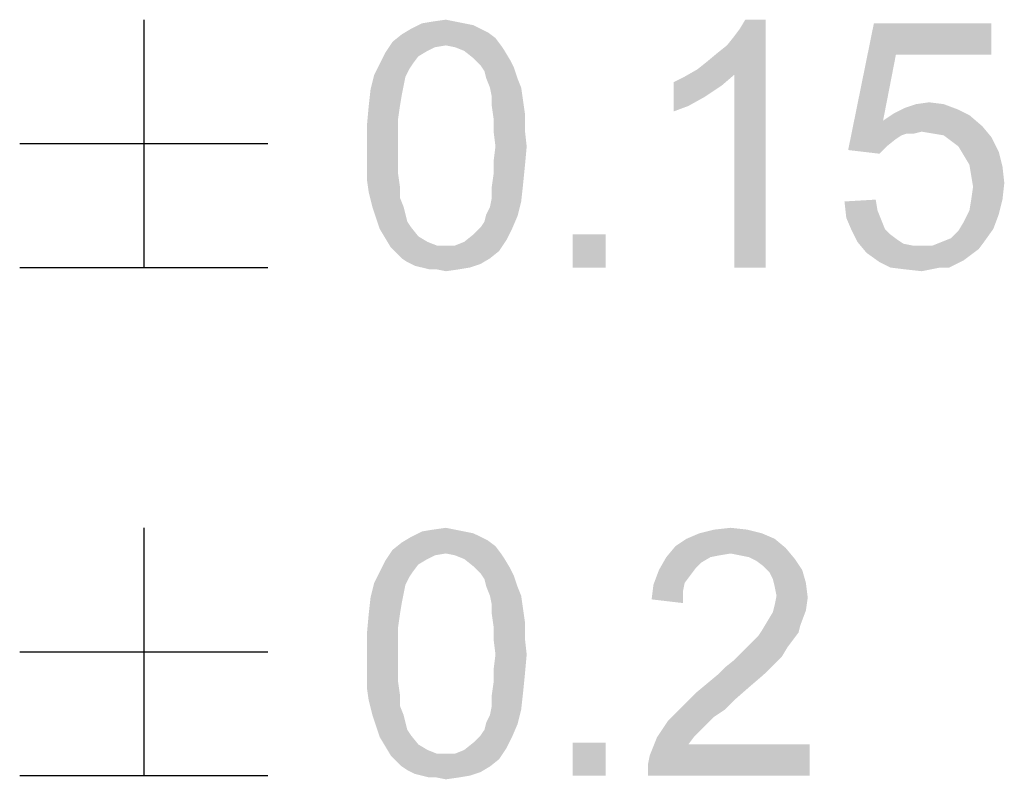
# Model space of a CAD drawing. Extents: x 0 to 841, y 0 to 594.
# Tile 78 of 102: x 767.34 to 775.28, y 46.22 to 52.35. Entities that reach past the tile are written whole.
import ezdxf

# ---------------------------------------------------------------- set-up
doc = ezdxf.new("R2010")
doc.units = 0
doc.header["$LTSCALE"] = 46.255
doc.header["$MEASUREMENT"] = 0
doc.layers.get('0').update_dxf_attribs({"linetype": 'CONTINUOUS'})

msp = doc.modelspace()

# ---------------------------------------------------------------- linework, layer by layer
at = {"color": 6, "linetype": 'Continuous'}
for p, q in [((768.33573, 52.35), (768.33573, 50.34999)), ((767.33571, 51.35), (769.33575, 51.35)), ((767.33571, 50.34999), (769.33575, 50.34999)), ((768.33573, 48.25), (768.33573, 46.25)), ((767.33571, 47.25), (769.33575, 47.25)), ((767.33571, 46.25), (769.33575, 46.25))]:
    msp.add_line(p, q, dxfattribs=at)
for points in [[(770.84685, 52.33518), (770.58018, 52.32037), (770.66907, 52.33518)], [(770.58018, 52.32037), (770.84685, 52.33518), (770.92092, 52.32037)], [(770.66907, 52.33518), (770.77277, 52.35), (770.84685, 52.33518)], [(772.8024, 51.95), (772.87647, 52.00926), (773.35055, 52.35)], [(773.0987, 51.90556), (772.8024, 51.95), (773.35055, 52.35)], [(772.87647, 52.00926), (772.96536, 52.08333), (773.35055, 52.35)], [(772.96536, 52.08333), (773.03944, 52.14259), (773.35055, 52.35)], [(773.03944, 52.14259), (773.0987, 52.21667), (773.35055, 52.35)], [(773.0987, 52.21667), (773.14314, 52.27593), (773.35055, 52.35)], [(773.0987, 50.35), (773.0987, 51.90556), (773.35055, 52.35)], [(773.0987, 50.35), (773.35055, 52.35), (773.35055, 50.35)], [(773.35055, 52.35), (773.14314, 52.27593), (773.18759, 52.35)], [(771.05425, 52.27593), (771.11351, 52.2463), (770.41722, 52.23148)], [(771.05425, 52.27593), (770.41722, 52.23148), (770.49129, 52.27593)], [(770.92092, 52.32037), (770.99499, 52.30556), (770.49129, 52.27593)], [(770.92092, 52.32037), (770.49129, 52.27593), (770.58018, 52.32037)], [(770.49129, 52.27593), (770.99499, 52.30556), (771.05425, 52.27593)], [(774.4024, 52.06852), (774.01722, 51.29815), (774.22462, 52.32037)], [(774.22462, 52.32037), (775.17277, 52.32037), (774.4024, 52.06852)], [(774.4024, 52.06852), (775.17277, 52.32037), (775.17277, 52.06852)], [(770.77277, 52.14259), (770.28388, 52.08333), (770.34314, 52.17222)], [(771.17277, 52.20185), (770.34314, 52.17222), (770.41722, 52.23148)], [(770.77277, 52.14259), (770.34314, 52.17222), (771.17277, 52.20185)], [(770.41722, 52.23148), (771.11351, 52.2463), (771.17277, 52.20185)], [(770.77277, 52.14259), (771.17277, 52.20185), (771.21722, 52.14259)], [(770.77277, 52.14259), (770.68388, 52.12778), (770.28388, 52.08333)], [(770.68388, 52.12778), (770.62462, 52.09815), (770.28388, 52.08333)], [(770.28388, 52.08333), (770.62462, 52.09815), (770.55055, 52.0537)], [(771.21722, 52.14259), (770.84685, 52.12778), (770.77277, 52.14259)], [(770.92092, 52.09815), (770.84685, 52.12778), (771.21722, 52.14259)], [(770.92092, 52.09815), (771.21722, 52.14259), (771.24685, 52.09815)], [(771.24685, 52.09815), (770.99499, 52.03889), (770.92092, 52.09815)], [(770.99499, 52.03889), (771.24685, 52.09815), (771.29129, 52.02407)], [(770.55055, 52.0537), (770.23944, 51.99444), (770.28388, 52.08333)], [(770.23944, 51.99444), (770.55055, 52.0537), (770.5061, 51.99444)], [(771.29129, 52.02407), (771.05425, 51.97963), (770.99499, 52.03889)], [(771.05425, 51.97963), (771.29129, 52.02407), (771.32092, 51.96481)], [(774.4024, 52.06852), (774.2987, 51.53519), (774.01722, 51.29815)], [(770.5061, 51.99444), (770.47647, 51.95), (770.19499, 51.90556)], [(770.5061, 51.99444), (770.19499, 51.90556), (770.23944, 51.99444)], [(770.19499, 51.90556), (770.47647, 51.95), (770.44685, 51.89074)], [(771.32092, 51.96481), (771.08388, 51.93519), (771.05425, 51.97963)], [(771.0987, 51.87593), (771.08388, 51.93519), (771.32092, 51.96481)], [(771.0987, 51.87593), (771.32092, 51.96481), (771.35055, 51.87593)], [(773.0987, 51.90556), (772.6987, 51.89074), (772.8024, 51.95)], [(770.44685, 51.89074), (770.16536, 51.78704), (770.19499, 51.90556)], [(770.44685, 51.89074), (770.43203, 51.81667), (770.16536, 51.78704)], [(771.35055, 51.87593), (771.12833, 51.80185), (771.0987, 51.87593)], [(771.12833, 51.80185), (771.35055, 51.87593), (771.38018, 51.80185)], [(772.60981, 51.8463), (772.6987, 51.89074), (773.0987, 51.90556)], [(772.60981, 51.8463), (773.0987, 51.90556), (772.99499, 51.81667)], [(770.41722, 51.74259), (770.15055, 51.6537), (770.16536, 51.78704)], [(770.16536, 51.78704), (770.43203, 51.81667), (770.41722, 51.74259)], [(771.38018, 51.80185), (771.14314, 51.72778), (771.12833, 51.80185)], [(771.14314, 51.72778), (771.38018, 51.80185), (771.39499, 51.69815)], [(772.99499, 51.81667), (772.60981, 51.60926), (772.60981, 51.8463)], [(772.99499, 51.81667), (772.86166, 51.72778), (772.60981, 51.60926)], [(770.15055, 51.6537), (770.41722, 51.74259), (770.4024, 51.6537)], [(771.39499, 51.69815), (771.14314, 51.6537), (771.14314, 51.72778)], [(771.14314, 51.6537), (771.39499, 51.69815), (771.40981, 51.59444)], [(772.86166, 51.72778), (772.72833, 51.6537), (772.60981, 51.60926)], [(770.4024, 51.6537), (770.38759, 51.55), (770.13573, 51.49074)], [(770.4024, 51.6537), (770.13573, 51.49074), (770.15055, 51.6537)], [(771.40981, 51.59444), (771.15796, 51.55), (771.14314, 51.6537)], [(774.9061, 51.62407), (774.38759, 51.59444), (774.47647, 51.63889)], [(774.38759, 51.59444), (774.9061, 51.62407), (774.99499, 51.57963)], [(774.78759, 51.66852), (774.47647, 51.63889), (774.56536, 51.66852)], [(774.47647, 51.63889), (774.78759, 51.66852), (774.9061, 51.62407)], [(774.56536, 51.66852), (774.66907, 51.68333), (774.78759, 51.66852)], [(770.13573, 51.49074), (770.38759, 51.55), (770.38759, 51.4463)], [(771.15796, 51.55), (771.40981, 51.59444), (771.40981, 51.46111)], [(771.40981, 51.46111), (771.15796, 51.4463), (771.15796, 51.55)], [(774.99499, 51.57963), (774.2987, 51.53519), (774.38759, 51.59444)], [(774.2987, 51.53519), (774.99499, 51.57963), (775.0987, 51.49074)], [(770.38759, 51.4463), (770.13573, 51.32778), (770.13573, 51.49074)], [(771.17277, 51.32778), (771.15796, 51.4463), (771.40981, 51.46111)], [(771.17277, 51.32778), (771.40981, 51.46111), (771.42462, 51.32778)], [(774.2987, 51.53519), (774.49129, 51.43148), (774.01722, 51.29815)], [(774.2987, 51.53519), (775.0987, 51.49074), (774.60981, 51.4463)], [(774.2987, 51.53519), (774.60981, 51.4463), (774.49129, 51.43148)], [(774.6987, 51.43148), (774.60981, 51.4463), (775.0987, 51.49074)], [(774.78759, 51.41667), (774.6987, 51.43148), (775.0987, 51.49074)], [(774.78759, 51.41667), (775.0987, 51.49074), (775.17277, 51.40185)], [(770.13573, 51.32778), (770.38759, 51.4463), (770.38759, 51.32778)], [(774.49129, 51.43148), (774.44685, 51.41667), (774.01722, 51.29815)], [(774.44685, 51.41667), (774.4024, 51.38704), (774.01722, 51.29815)], [(774.4024, 51.38704), (774.32833, 51.32778), (774.01722, 51.29815)], [(774.49129, 51.43148), (774.60981, 51.4463), (774.55055, 51.43148)], [(775.17277, 51.40185), (774.84685, 51.37222), (774.78759, 51.41667)], [(774.9061, 51.32778), (774.84685, 51.37222), (775.17277, 51.40185)], [(774.9061, 51.32778), (775.17277, 51.40185), (775.23203, 51.28333)], [(770.38759, 51.32778), (770.38759, 51.20926), (770.13573, 51.19444)], [(770.38759, 51.32778), (770.13573, 51.19444), (770.13573, 51.32778)], [(771.42462, 51.32778), (771.15796, 51.20926), (771.17277, 51.32778)], [(771.15796, 51.20926), (771.42462, 51.32778), (771.40981, 51.16481)], [(774.01722, 51.29815), (774.32833, 51.32778), (774.26907, 51.26852)], [(775.23203, 51.28333), (774.95055, 51.2537), (774.9061, 51.32778)], [(774.99499, 51.17963), (774.95055, 51.2537), (775.23203, 51.28333)], [(774.99499, 51.17963), (775.23203, 51.28333), (775.26166, 51.16481)], [(770.13573, 51.19444), (770.38759, 51.20926), (770.38759, 51.10556)], [(770.38759, 51.10556), (770.13573, 51.06111), (770.13573, 51.19444)], [(771.40981, 51.16481), (771.15796, 51.10556), (771.15796, 51.20926)], [(771.15796, 51.10556), (771.40981, 51.16481), (771.39499, 51.01667)], [(775.26166, 51.16481), (775.00981, 51.09074), (774.99499, 51.17963)], [(775.00981, 51.09074), (775.26166, 51.16481), (775.27647, 51.03148)], [(770.13573, 51.06111), (770.38759, 51.10556), (770.4024, 51.00185)], [(770.4024, 51.00185), (770.15055, 50.95741), (770.13573, 51.06111)], [(771.39499, 51.01667), (771.14314, 51.00185), (771.15796, 51.10556)], [(775.27647, 51.03148), (775.02462, 51.00185), (775.00981, 51.09074)], [(770.15055, 50.95741), (770.4024, 51.00185), (770.4024, 50.91296)], [(771.14314, 50.91296), (771.14314, 51.00185), (771.39499, 51.01667)], [(771.14314, 50.91296), (771.39499, 51.01667), (771.38018, 50.88333)], [(775.00981, 50.89815), (775.02462, 51.00185), (775.27647, 51.03148)], [(775.00981, 50.89815), (775.27647, 51.03148), (775.26166, 50.89815)], [(770.4024, 50.91296), (770.18018, 50.83889), (770.15055, 50.95741)], [(770.18018, 50.83889), (770.4024, 50.91296), (770.43203, 50.83889)], [(771.38018, 50.88333), (771.12833, 50.83889), (771.14314, 50.91296)], [(770.43203, 50.83889), (770.20981, 50.75), (770.18018, 50.83889)], [(770.43203, 50.83889), (770.44685, 50.77963), (770.20981, 50.75)], [(771.0987, 50.77963), (771.12833, 50.83889), (771.38018, 50.88333)], [(771.0987, 50.77963), (771.38018, 50.88333), (771.35055, 50.76481)], [(773.98759, 50.88333), (774.23944, 50.89815), (774.25425, 50.80926)], [(774.25425, 50.80926), (774.0024, 50.75), (773.98759, 50.88333)], [(775.26166, 50.89815), (774.99499, 50.80926), (775.00981, 50.89815)], [(774.99499, 50.80926), (775.26166, 50.89815), (775.23203, 50.77963)], [(770.20981, 50.75), (770.44685, 50.77963), (770.46166, 50.72037)], [(770.46166, 50.72037), (770.23944, 50.66111), (770.20981, 50.75)], [(771.05425, 50.67593), (771.08388, 50.72037), (771.35055, 50.76481)], [(771.05425, 50.67593), (771.35055, 50.76481), (771.3061, 50.66111)], [(771.35055, 50.76481), (771.08388, 50.72037), (771.0987, 50.77963)], [(774.0024, 50.75), (774.25425, 50.80926), (774.28388, 50.73519)], [(774.28388, 50.73519), (774.04685, 50.6463), (774.0024, 50.75)], [(775.23203, 50.77963), (774.95055, 50.72037), (774.99499, 50.80926)], [(774.95055, 50.72037), (775.23203, 50.77963), (775.18759, 50.66111)], [(770.46166, 50.72037), (770.49129, 50.67593), (770.23944, 50.66111)], [(770.23944, 50.66111), (770.49129, 50.67593), (770.55055, 50.60185)], [(771.3061, 50.66111), (770.99499, 50.61667), (771.05425, 50.67593)], [(774.28388, 50.73519), (774.31351, 50.66111), (774.04685, 50.6463)], [(775.18759, 50.66111), (774.9061, 50.6463), (774.95055, 50.72037)], [(770.55055, 50.60185), (770.28388, 50.58704), (770.23944, 50.66111)], [(770.28388, 50.58704), (770.55055, 50.60185), (770.62462, 50.55741)], [(770.62462, 50.55741), (770.32833, 50.51296), (770.28388, 50.58704)], [(771.26166, 50.57222), (770.92092, 50.55741), (770.99499, 50.61667)], [(770.99499, 50.61667), (771.3061, 50.66111), (771.26166, 50.57222)], [(772.06166, 50.61667), (771.79499, 50.35), (771.79499, 50.61667)], [(771.79499, 50.35), (772.06166, 50.61667), (772.06166, 50.35)], [(774.04685, 50.6463), (774.31351, 50.66111), (774.35796, 50.61667)], [(774.35796, 50.61667), (774.09129, 50.55741), (774.04685, 50.6463)], [(774.35796, 50.61667), (774.41722, 50.57222), (774.09129, 50.55741)], [(774.77277, 50.55741), (774.84685, 50.58704), (775.18759, 50.66111)], [(774.77277, 50.55741), (775.18759, 50.66111), (775.11351, 50.55741)], [(774.84685, 50.58704), (774.9061, 50.6463), (775.18759, 50.66111)], [(770.62462, 50.55741), (770.6987, 50.52778), (770.32833, 50.51296)], [(770.77277, 50.52778), (770.84685, 50.52778), (770.32833, 50.51296)], [(770.6987, 50.52778), (770.77277, 50.52778), (770.32833, 50.51296)], [(771.2024, 50.48333), (770.32833, 50.51296), (770.84685, 50.52778)], [(771.2024, 50.48333), (770.37277, 50.46852), (770.32833, 50.51296)], [(770.84685, 50.52778), (770.92092, 50.55741), (771.26166, 50.57222)], [(770.84685, 50.52778), (771.26166, 50.57222), (771.2024, 50.48333)], [(774.09129, 50.55741), (774.41722, 50.57222), (774.46166, 50.54259)], [(774.46166, 50.54259), (774.16536, 50.46852), (774.09129, 50.55741)], [(774.46166, 50.54259), (774.53573, 50.52778), (774.16536, 50.46852)], [(774.6987, 50.52778), (775.06907, 50.49815), (774.16536, 50.46852)], [(774.60981, 50.52778), (774.6987, 50.52778), (774.16536, 50.46852)], [(774.53573, 50.52778), (774.60981, 50.52778), (774.16536, 50.46852)], [(775.11351, 50.55741), (774.6987, 50.52778), (774.77277, 50.55741)], [(774.6987, 50.52778), (775.11351, 50.55741), (775.06907, 50.49815)], [(770.41722, 50.42407), (770.37277, 50.46852), (771.2024, 50.48333)], [(770.41722, 50.42407), (771.2024, 50.48333), (771.12833, 50.42407)], [(771.12833, 50.42407), (770.46166, 50.39444), (770.41722, 50.42407)], [(770.46166, 50.39444), (771.12833, 50.42407), (771.05425, 50.37963)], [(774.16536, 50.46852), (775.06907, 50.49815), (775.00981, 50.4537)], [(775.00981, 50.4537), (774.26907, 50.39444), (774.16536, 50.46852)], [(775.00981, 50.4537), (774.95055, 50.40926), (774.26907, 50.39444)], [(771.05425, 50.37963), (770.52092, 50.36481), (770.46166, 50.39444)], [(770.58018, 50.35), (770.52092, 50.36481), (771.05425, 50.37963)], [(770.58018, 50.35), (771.05425, 50.37963), (770.96536, 50.35)], [(770.96536, 50.35), (770.63944, 50.33519), (770.58018, 50.35)], [(770.6987, 50.33519), (770.63944, 50.33519), (770.96536, 50.35)], [(770.6987, 50.33519), (770.96536, 50.35), (770.87647, 50.33519)], [(774.26907, 50.39444), (774.95055, 50.40926), (774.89129, 50.37963)], [(774.89129, 50.37963), (774.35796, 50.35), (774.26907, 50.39444)], [(774.75796, 50.35), (774.35796, 50.35), (774.89129, 50.37963)], [(774.75796, 50.35), (774.47647, 50.33519), (774.35796, 50.35)], [(774.47647, 50.33519), (774.75796, 50.35), (774.68388, 50.33519)], [(774.75796, 50.35), (774.89129, 50.37963), (774.83203, 50.35)], [(770.87647, 50.33519), (770.77277, 50.32037), (770.6987, 50.33519)], [(774.68388, 50.33519), (774.60981, 50.32037), (774.47647, 50.33519)], [(770.92092, 48.22037), (770.99499, 48.20556), (770.49129, 48.17593)], [(770.92092, 48.22037), (770.49129, 48.17593), (770.58018, 48.22037)], [(770.49129, 48.17593), (770.99499, 48.20556), (771.05425, 48.17593)], [(770.84685, 48.23518), (770.58018, 48.22037), (770.66907, 48.23518)], [(770.58018, 48.22037), (770.84685, 48.23518), (770.92092, 48.22037)], [(770.66907, 48.23518), (770.77277, 48.25), (770.84685, 48.23518)], [(773.32092, 48.20556), (772.71351, 48.16111), (772.81722, 48.20556)], [(772.71351, 48.16111), (773.32092, 48.20556), (773.42462, 48.16111)], [(773.2024, 48.23519), (772.81722, 48.20556), (772.93573, 48.23519)], [(772.81722, 48.20556), (773.2024, 48.23519), (773.32092, 48.20556)], [(772.93573, 48.23519), (773.06907, 48.25), (773.2024, 48.23519)], [(771.17277, 48.10185), (770.34314, 48.07222), (770.41722, 48.13148)], [(771.05425, 48.17593), (771.11351, 48.1463), (770.41722, 48.13148)], [(771.05425, 48.17593), (770.41722, 48.13148), (770.49129, 48.17593)], [(770.41722, 48.13148), (771.11351, 48.1463), (771.17277, 48.10185)], [(773.42462, 48.16111), (772.62462, 48.10185), (772.71351, 48.16111)], [(772.62462, 48.10185), (773.42462, 48.16111), (773.51351, 48.08704)], [(770.77277, 48.04259), (770.28388, 47.98333), (770.34314, 48.07222)], [(770.77277, 48.04259), (770.68388, 48.02778), (770.28388, 47.98333)], [(770.77277, 48.04259), (770.34314, 48.07222), (771.17277, 48.10185)], [(770.77277, 48.04259), (771.17277, 48.10185), (771.21722, 48.04259)], [(771.21722, 48.04259), (770.84685, 48.02778), (770.77277, 48.04259)], [(770.92092, 47.99815), (770.84685, 48.02778), (771.21722, 48.04259)], [(770.92092, 47.99815), (771.21722, 48.04259), (771.24685, 47.99815)], [(773.51351, 48.08704), (772.55055, 48.01296), (772.62462, 48.10185)], [(773.51351, 48.08704), (773.06907, 48.04259), (772.55055, 48.01296)], [(773.06907, 48.04259), (772.98018, 48.02778), (772.55055, 48.01296)], [(773.14314, 48.02778), (773.06907, 48.04259), (773.51351, 48.08704)], [(773.21722, 48.01296), (773.14314, 48.02778), (773.51351, 48.08704)], [(773.21722, 48.01296), (773.51351, 48.08704), (773.58759, 47.99815)], [(770.55055, 47.9537), (770.23944, 47.89444), (770.28388, 47.98333)], [(770.68388, 48.02778), (770.62462, 47.99815), (770.28388, 47.98333)], [(770.28388, 47.98333), (770.62462, 47.99815), (770.55055, 47.9537)], [(771.24685, 47.99815), (770.99499, 47.93889), (770.92092, 47.99815)], [(770.99499, 47.93889), (771.24685, 47.99815), (771.29129, 47.92407)], [(772.9061, 48.01296), (772.83203, 47.96852), (772.49129, 47.90926)], [(772.9061, 48.01296), (772.49129, 47.90926), (772.55055, 48.01296)], [(772.83203, 47.96852), (772.78759, 47.92407), (772.49129, 47.90926)], [(772.55055, 48.01296), (772.98018, 48.02778), (772.9061, 48.01296)], [(773.58759, 47.99815), (773.27647, 47.98333), (773.21722, 48.01296)], [(773.33573, 47.93889), (773.27647, 47.98333), (773.58759, 47.99815)], [(773.33573, 47.93889), (773.58759, 47.99815), (773.64685, 47.90926)], [(770.5061, 47.89444), (770.47647, 47.85), (770.19499, 47.80556)], [(770.5061, 47.89444), (770.19499, 47.80556), (770.23944, 47.89444)], [(770.23944, 47.89444), (770.55055, 47.9537), (770.5061, 47.89444)], [(771.29129, 47.92407), (771.05425, 47.87963), (770.99499, 47.93889)], [(771.05425, 47.87963), (771.29129, 47.92407), (771.32092, 47.86481)], [(772.74314, 47.86481), (772.44685, 47.79074), (772.49129, 47.90926)], [(772.49129, 47.90926), (772.78759, 47.92407), (772.74314, 47.86481)], [(773.64685, 47.90926), (773.38018, 47.89444), (773.33573, 47.93889)], [(773.40981, 47.83519), (773.38018, 47.89444), (773.64685, 47.90926)], [(773.40981, 47.83519), (773.64685, 47.90926), (773.67647, 47.80556)], [(770.44685, 47.79074), (770.16536, 47.68704), (770.19499, 47.80556)], [(770.19499, 47.80556), (770.47647, 47.85), (770.44685, 47.79074)], [(771.32092, 47.86481), (771.08388, 47.83519), (771.05425, 47.87963)], [(771.0987, 47.77593), (771.08388, 47.83519), (771.32092, 47.86481)], [(771.0987, 47.77593), (771.32092, 47.86481), (771.35055, 47.77593)], [(772.74314, 47.86481), (772.6987, 47.80556), (772.44685, 47.79074)], [(772.44685, 47.79074), (772.6987, 47.80556), (772.68388, 47.73148)], [(773.67647, 47.80556), (773.42462, 47.77593), (773.40981, 47.83519)], [(773.43944, 47.70185), (773.42462, 47.77593), (773.67647, 47.80556)], [(773.43944, 47.70185), (773.67647, 47.80556), (773.69129, 47.68704)], [(770.44685, 47.79074), (770.43203, 47.71667), (770.16536, 47.68704)], [(771.35055, 47.77593), (771.12833, 47.70185), (771.0987, 47.77593)], [(771.12833, 47.70185), (771.35055, 47.77593), (771.38018, 47.70185)], [(772.68388, 47.73148), (772.43203, 47.67222), (772.44685, 47.79074)], [(772.43203, 47.67222), (772.68388, 47.73148), (772.68388, 47.64259)], [(770.41722, 47.64259), (770.15055, 47.5537), (770.16536, 47.68704)], [(770.16536, 47.68704), (770.43203, 47.71667), (770.41722, 47.64259)], [(771.38018, 47.70185), (771.14314, 47.62778), (771.12833, 47.70185)], [(771.14314, 47.62778), (771.38018, 47.70185), (771.39499, 47.59815)], [(773.69129, 47.68704), (773.42462, 47.62778), (773.43944, 47.70185)], [(773.42462, 47.62778), (773.69129, 47.68704), (773.67647, 47.58333)], [(770.15055, 47.5537), (770.41722, 47.64259), (770.4024, 47.5537)], [(771.39499, 47.59815), (771.14314, 47.5537), (771.14314, 47.62778)], [(771.14314, 47.5537), (771.39499, 47.59815), (771.40981, 47.49444)], [(773.36536, 47.49444), (773.40981, 47.56852), (773.67647, 47.58333)], [(773.36536, 47.49444), (773.67647, 47.58333), (773.63203, 47.46481)], [(773.67647, 47.58333), (773.40981, 47.56852), (773.42462, 47.62778)], [(770.4024, 47.5537), (770.38759, 47.45), (770.13573, 47.39074)], [(770.4024, 47.5537), (770.13573, 47.39074), (770.15055, 47.5537)], [(771.40981, 47.49444), (771.15796, 47.45), (771.14314, 47.5537)], [(771.15796, 47.45), (771.40981, 47.49444), (771.40981, 47.36111)], [(773.63203, 47.46481), (773.32092, 47.42037), (773.36536, 47.49444)], [(770.13573, 47.39074), (770.38759, 47.45), (770.38759, 47.3463)], [(771.40981, 47.36111), (771.15796, 47.3463), (771.15796, 47.45)], [(773.61722, 47.40556), (773.29129, 47.37593), (773.32092, 47.42037)], [(773.32092, 47.42037), (773.63203, 47.46481), (773.61722, 47.40556)], [(770.38759, 47.3463), (770.13573, 47.22778), (770.13573, 47.39074)], [(770.13573, 47.22778), (770.38759, 47.3463), (770.38759, 47.22778)], [(771.17277, 47.22778), (771.15796, 47.3463), (771.40981, 47.36111)], [(771.17277, 47.22778), (771.40981, 47.36111), (771.42462, 47.22778)], [(773.2024, 47.28704), (773.24685, 47.33148), (773.57277, 47.3463)], [(773.2024, 47.28704), (773.57277, 47.3463), (773.52833, 47.28704)], [(773.57277, 47.3463), (773.24685, 47.33148), (773.29129, 47.37593)], [(773.29129, 47.37593), (773.61722, 47.40556), (773.57277, 47.3463)], [(773.52833, 47.28704), (773.15796, 47.24259), (773.2024, 47.28704)], [(773.15796, 47.24259), (773.52833, 47.28704), (773.48388, 47.21296)], [(770.38759, 47.22778), (770.38759, 47.10926), (770.13573, 47.09444)], [(770.38759, 47.22778), (770.13573, 47.09444), (770.13573, 47.22778)], [(771.42462, 47.22778), (771.15796, 47.10926), (771.17277, 47.22778)], [(771.15796, 47.10926), (771.42462, 47.22778), (771.40981, 47.06481)], [(773.42462, 47.1537), (773.02462, 47.12407), (773.0987, 47.18333)], [(773.48388, 47.21296), (773.0987, 47.18333), (773.15796, 47.24259)], [(773.0987, 47.18333), (773.48388, 47.21296), (773.42462, 47.1537)], [(770.13573, 47.09444), (770.38759, 47.10926), (770.38759, 47.00556)], [(770.38759, 47.00556), (770.13573, 46.96111), (770.13573, 47.09444)], [(771.40981, 47.06481), (771.15796, 47.00556), (771.15796, 47.10926)], [(772.96536, 47.06481), (773.02462, 47.12407), (773.42462, 47.1537)], [(772.96536, 47.06481), (773.42462, 47.1537), (773.33573, 47.06481)], [(771.15796, 47.00556), (771.40981, 47.06481), (771.39499, 46.91667)], [(773.33573, 47.06481), (772.87647, 46.99074), (772.96536, 47.06481)], [(772.87647, 46.99074), (773.33573, 47.06481), (773.23203, 46.97593)], [(770.13573, 46.96111), (770.38759, 47.00556), (770.4024, 46.90185)], [(770.4024, 46.90185), (770.15055, 46.85741), (770.13573, 46.96111)], [(771.39499, 46.91667), (771.14314, 46.90185), (771.15796, 47.00556)], [(773.23203, 46.97593), (772.78759, 46.91667), (772.87647, 46.99074)], [(772.78759, 46.91667), (773.23203, 46.97593), (773.11351, 46.87222)], [(770.15055, 46.85741), (770.4024, 46.90185), (770.4024, 46.81296)], [(770.4024, 46.81296), (770.18018, 46.73889), (770.15055, 46.85741)], [(771.14314, 46.81296), (771.14314, 46.90185), (771.39499, 46.91667)], [(771.14314, 46.81296), (771.39499, 46.91667), (771.38018, 46.78333)], [(773.11351, 46.87222), (772.6987, 46.82778), (772.78759, 46.91667)], [(772.6987, 46.82778), (773.11351, 46.87222), (773.02462, 46.78333)], [(770.18018, 46.73889), (770.4024, 46.81296), (770.43203, 46.73889)], [(771.0987, 46.67963), (771.12833, 46.73889), (771.38018, 46.78333)], [(771.0987, 46.67963), (771.38018, 46.78333), (771.35055, 46.66481)], [(771.38018, 46.78333), (771.12833, 46.73889), (771.14314, 46.81296)], [(773.02462, 46.78333), (772.62462, 46.7537), (772.6987, 46.82778)], [(772.62462, 46.7537), (773.02462, 46.78333), (772.93573, 46.72407)], [(770.43203, 46.73889), (770.20981, 46.65), (770.18018, 46.73889)], [(770.43203, 46.73889), (770.44685, 46.67963), (770.20981, 46.65)], [(772.87647, 46.66481), (772.47647, 46.56111), (772.56536, 46.69444)], [(772.93573, 46.72407), (772.56536, 46.69444), (772.62462, 46.7537)], [(772.56536, 46.69444), (772.93573, 46.72407), (772.87647, 46.66481)], [(770.20981, 46.65), (770.44685, 46.67963), (770.46166, 46.62037)], [(770.46166, 46.62037), (770.23944, 46.56111), (770.20981, 46.65)], [(770.46166, 46.62037), (770.49129, 46.57593), (770.23944, 46.56111)], [(771.05425, 46.57593), (771.08388, 46.62037), (771.35055, 46.66481)], [(771.05425, 46.57593), (771.35055, 46.66481), (771.3061, 46.56111)], [(771.35055, 46.66481), (771.08388, 46.62037), (771.0987, 46.67963)], [(772.87647, 46.66481), (772.83203, 46.62037), (772.47647, 46.56111)], [(772.47647, 46.56111), (772.83203, 46.62037), (772.77277, 46.56111)], [(770.23944, 46.56111), (770.49129, 46.57593), (770.55055, 46.50185)], [(770.55055, 46.50185), (770.28388, 46.48704), (770.23944, 46.56111)], [(771.3061, 46.56111), (770.99499, 46.51667), (771.05425, 46.57593)], [(770.99499, 46.51667), (771.3061, 46.56111), (771.26166, 46.47222)], [(772.77277, 46.56111), (772.72833, 46.50185), (772.41722, 46.41296)], [(772.77277, 46.56111), (772.41722, 46.41296), (772.47647, 46.56111)], [(770.28388, 46.48704), (770.55055, 46.50185), (770.62462, 46.45741)], [(770.62462, 46.45741), (770.32833, 46.41296), (770.28388, 46.48704)], [(770.62462, 46.45741), (770.6987, 46.42778), (770.32833, 46.41296)], [(770.84685, 46.42778), (770.92092, 46.45741), (771.26166, 46.47222)], [(770.84685, 46.42778), (771.26166, 46.47222), (771.2024, 46.38333)], [(771.26166, 46.47222), (770.92092, 46.45741), (770.99499, 46.51667)], [(772.06166, 46.51667), (771.79499, 46.25), (771.79499, 46.51667)], [(771.79499, 46.25), (772.06166, 46.51667), (772.06166, 46.25)], [(772.4024, 46.33889), (772.41722, 46.41296), (773.7061, 46.50185)], [(772.4024, 46.25), (772.4024, 46.33889), (773.7061, 46.50185)], [(772.4024, 46.25), (773.7061, 46.50185), (773.7061, 46.25)], [(772.72833, 46.50185), (773.7061, 46.50185), (772.41722, 46.41296)], [(770.77277, 46.42778), (770.84685, 46.42778), (770.32833, 46.41296)], [(770.6987, 46.42778), (770.77277, 46.42778), (770.32833, 46.41296)], [(771.2024, 46.38333), (770.32833, 46.41296), (770.84685, 46.42778)], [(771.2024, 46.38333), (770.37277, 46.36852), (770.32833, 46.41296)], [(770.41722, 46.32407), (770.37277, 46.36852), (771.2024, 46.38333)], [(770.41722, 46.32407), (771.2024, 46.38333), (771.12833, 46.32407)], [(771.12833, 46.32407), (770.46166, 46.29444), (770.41722, 46.32407)], [(770.46166, 46.29444), (771.12833, 46.32407), (771.05425, 46.27963)], [(771.05425, 46.27963), (770.52092, 46.26481), (770.46166, 46.29444)], [(770.58018, 46.25), (770.52092, 46.26481), (771.05425, 46.27963)], [(770.58018, 46.25), (771.05425, 46.27963), (770.96536, 46.25)], [(770.96536, 46.25), (770.63944, 46.23519), (770.58018, 46.25)], [(770.6987, 46.23519), (770.63944, 46.23519), (770.96536, 46.25)], [(770.6987, 46.23519), (770.96536, 46.25), (770.87647, 46.23519)], [(770.87647, 46.23519), (770.77277, 46.22037), (770.6987, 46.23519)]]:
    msp.add_solid(points, dxfattribs=at)

doc.saveas('drawing.dxf')
